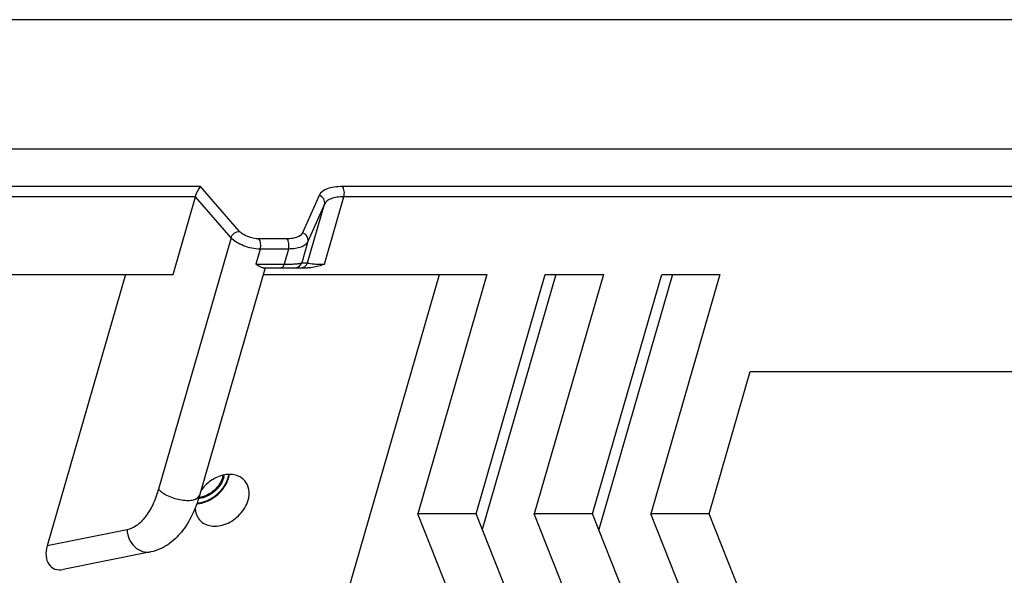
# Model space of a CAD drawing. Header units: millimetres. Extents: x 0 to 420, y 0 to 297.
# Tile 12 of 17: x 329 to 342, y 121 to 128. Entities that reach past the tile are written whole.
import ezdxf

# ---------------------------------------------------------------- set-up
doc = ezdxf.new("R2010")
doc.units = ezdxf.units.MM
doc.header["$LTSCALE"] = 23.1
doc.layers.get('0').update_dxf_attribs({"linetype": 'CONTINUOUS'})
doc.layers.add('02___PRT_ALL_AXES', color=7, linetype='CONTINUOUS')

msp = doc.modelspace()

# ---------------------------------------------------------------- linework, layer by layer
at = {"color": 7, "linetype": 'CONTINUOUS'}
for p, q in [((367.8785, 128.1997), (323.3648, 128.1997)), ((367.3785, 126.4676), (322.8648, 126.4676))]:
    msp.add_line(p, q, dxfattribs=at)
at = {"color": 2, "linetype": 'CONTINUOUS'}
msp.add_line((331.7307, 122.1099), (331.7317, 122.1155), dxfattribs=at)
at = {"color": 7, "linetype": 'CONTINUOUS'}
for centre, radius, start, end in [((331.3595, 122.1641), 0.3012, 343.87095, 348.8017), ((331.3687, 122.1605), 0.3052, 343.82745, 350.20454)]:
    msp.add_arc(centre, radius, start, end, dxfattribs=at)
for points, knots in [([(331.6489, 122.0804), (331.6352, 122.0329), (331.5841, 121.9418), (331.5045, 121.8754), (331.4592, 121.85)], [0, 0, 0, 0, 0.488358, 1, 1, 1, 1]), ([(331.6619, 122.0754), (331.6488, 122.0301), (331.6016, 121.9427), (331.5284, 121.8766), (331.4866, 121.85)], [0, 0, 0, 0, 0.4874959, 1, 1, 1, 1]), ([(331.4866, 121.85), (331.4738, 121.8419), (331.4233, 121.8133), (331.3664, 121.7955), (331.3236, 121.7912)], [0, 0, 0, 0, 0.2601793, 1, 1, 1, 1]), ([(331.4592, 121.85), (331.4488, 121.8442), (331.4074, 121.8233), (331.3622, 121.8099), (331.3281, 121.8056)], [0, 0, 0, 0, 0.258798, 1, 1, 1, 1])]:
    msp.add_open_spline(points, degree=3, knots=knots, dxfattribs=at)
at = {"color": 2, "linetype": 'CONTINUOUS'}
for points, knots in [([(331.5741, 121.8501), (331.5783, 121.8541), (331.5846, 121.86), (331.5929, 121.868), (331.5981, 121.8729), (331.6023, 121.8769), (331.6049, 121.8794), (331.6067, 121.8811), (331.6077, 121.8821), (331.6087, 121.8832), (331.6099, 121.8846), (331.6118, 121.8868), (331.6143, 121.8896), (331.6182, 121.894), (331.623, 121.8995), (331.6279, 121.9051), (331.6318, 121.9095), (331.6342, 121.9123), (331.6361, 121.9145), (331.6374, 121.9159), (331.6383, 121.9169), (331.6392, 121.9181), (331.6407, 121.9202), (331.6429, 121.9231), (331.6463, 121.9278), (331.6506, 121.9337), (331.6549, 121.9396), (331.6583, 121.9443), (331.6609, 121.9478), (331.663, 121.9507), (331.6645, 121.9528), (331.6653, 121.954), (331.666, 121.9548), (331.6665, 121.9558), (331.6673, 121.957), (331.6685, 121.9591), (331.6704, 121.9622), (331.6726, 121.9659), (331.6755, 121.9708), (331.6791, 121.9769), (331.6828, 121.9831), (331.6857, 121.988), (331.6875, 121.9911), (331.6888, 121.9932), (331.6895, 121.9944), (331.6901, 121.9957), (331.6908, 121.9973), (331.692, 121.9998), (331.6935, 122.003), (331.6958, 122.008), (331.6988, 122.0143), (331.7018, 122.0207), (331.7041, 122.0257), (331.7056, 122.0289), (331.7068, 122.0314), (331.7075, 122.033), (331.7081, 122.0343), (331.7086, 122.0355), (331.7094, 122.0378), (331.7105, 122.041), (331.7123, 122.0461), (331.7145, 122.0525), (331.718, 122.0627), (331.7207, 122.0703), (331.7225, 122.0754)], [0, 0, 0, 0, 0.0625, 0.09375, 0.125, 0.140625, 0.15625, 0.1640625, 0.1679688, 0.171875, 0.1796875, 0.1875, 0.203125, 0.21875, 0.25, 0.28125, 0.296875, 0.3125, 0.3203125, 0.328125, 0.3320312, 0.3359375, 0.34375, 0.359375, 0.375, 0.40625, 0.4375, 0.453125, 0.46875, 0.484375, 0.4921875, 0.4960938, 0.5, 0.5039062, 0.5078125, 0.515625, 0.53125, 0.546875, 0.5625, 0.59375, 0.625, 0.640625, 0.65625, 0.6640625, 0.6679688, 0.671875, 0.6796875, 0.6875, 0.703125, 0.71875, 0.75, 0.78125, 0.796875, 0.8125, 0.8203125, 0.828125, 0.8320312, 0.8359375, 0.84375, 0.859375, 0.875, 0.90625, 0.9375, 1, 1, 1, 1]), ([(331.7225, 122.0754), (331.7227, 122.076), (331.723, 122.0773), (331.7234, 122.0788), (331.7237, 122.0798), (331.7239, 122.0804), (331.7241, 122.0812), (331.7244, 122.0822), (331.7248, 122.0837), (331.7253, 122.0856), (331.726, 122.0886), (331.7268, 122.0916), (331.7275, 122.0946), (331.7279, 122.0965), (331.7282, 122.0978), (331.7284, 122.0986), (331.7285, 122.0991), (331.7287, 122.0999), (331.7289, 122.1008), (331.7291, 122.1017), (331.7292, 122.1025), (331.7293, 122.103), (331.7294, 122.1033), (331.7295, 122.1038), (331.7296, 122.1043), (331.7299, 122.1055), (331.7302, 122.1074), (331.7306, 122.1091), (331.7307, 122.1099)], [0, 0, 0, 0, 0.0625, 0.125, 0.15625, 0.171875, 0.1875, 0.21875, 0.25, 0.3125, 0.375, 0.5, 0.5625, 0.625, 0.65625, 0.671875, 0.6875, 0.71875, 0.75, 0.78125, 0.8125, 0.828125, 0.8359375, 0.84375, 0.859375, 0.875, 0.9375, 1, 1, 1, 1]), ([(331.3031, 121.7301), (331.3089, 121.7309), (331.3175, 121.732), (331.3276, 121.7334), (331.3333, 121.7342), (331.3377, 121.7348), (331.342, 121.7354), (331.3452, 121.7358), (331.3474, 121.7361), (331.3483, 121.7363), (331.349, 121.7363), (331.3497, 121.7365), (331.351, 121.7369), (331.3529, 121.7373), (331.3559, 121.7381), (331.3596, 121.7391), (331.3656, 121.7406), (331.3731, 121.7426), (331.3805, 121.7445), (331.3865, 121.746), (331.3902, 121.747), (331.3932, 121.7478), (331.3951, 121.7483), (331.3966, 121.7486), (331.3977, 121.749), (331.3988, 121.7494), (331.4009, 121.7503), (331.4042, 121.7515), (331.4085, 121.7531), (331.4128, 121.7548), (331.4186, 121.757), (331.4244, 121.7592), (331.4302, 121.7614), (331.4345, 121.763), (331.4381, 121.7644), (331.4406, 121.7653), (331.4421, 121.7659), (331.4432, 121.7663), (331.4442, 121.7669), (331.4457, 121.7676), (331.4482, 121.7689), (331.4518, 121.7707), (331.4562, 121.7729), (331.4619, 121.7758), (331.4677, 121.7787), (331.4735, 121.7817), (331.4779, 121.7838), (331.4822, 121.786), (331.4858, 121.7879), (331.4883, 121.7891), (331.4898, 121.7899), (331.4911, 121.7908), (331.4928, 121.7918), (331.4955, 121.7936), (331.4989, 121.7957), (331.5042, 121.7992), (331.511, 121.8035), (331.5177, 121.8078), (331.5231, 121.8113), (331.5265, 121.8134), (331.5292, 121.8151), (331.5309, 121.8162), (331.5322, 121.8171), (331.5332, 121.8178), (331.5342, 121.8186), (331.5361, 121.8201), (331.5391, 121.8224), (331.5443, 121.8265), (331.5508, 121.8317), (331.5611, 121.8399), (331.5689, 121.846), (331.5741, 121.8501)], [0, 0, 0, 0, 0.0625, 0.09375, 0.109375, 0.125, 0.140625, 0.15625, 0.1601562, 0.1640625, 0.1660156, 0.1679688, 0.171875, 0.1796875, 0.1875, 0.203125, 0.21875, 0.25, 0.28125, 0.296875, 0.3125, 0.3203125, 0.328125, 0.3320312, 0.3359375, 0.3398438, 0.34375, 0.359375, 0.375, 0.390625, 0.40625, 0.4375, 0.453125, 0.46875, 0.484375, 0.4921875, 0.4960938, 0.5, 0.5039062, 0.5078125, 0.515625, 0.53125, 0.546875, 0.5625, 0.59375, 0.609375, 0.625, 0.640625, 0.65625, 0.6640625, 0.6679688, 0.671875, 0.6796875, 0.6875, 0.703125, 0.71875, 0.75, 0.78125, 0.796875, 0.8125, 0.8203125, 0.828125, 0.8320312, 0.8359375, 0.8398438, 0.84375, 0.859375, 0.875, 0.90625, 0.9375, 1, 1, 1, 1])]:
    msp.add_open_spline(points, degree=3, knots=knots, dxfattribs=at)
at = {"layer": '02___PRT_ALL_AXES', "color": 7, "linetype": 'CONTINUOUS'}
for p, q in [((331.3519, 125.9676), (327.9744, 125.9676)), ((331.8715, 125.3676), (331.3519, 125.9676)), ((357.8585, 125.9676), (333.2509, 125.9676)), ((331.2836, 125.831), (328.125, 125.831)), ((330.9836, 124.7918), (331.2836, 125.831)), ((331.7599, 125.281), (331.2836, 125.831)), ((332.9396, 125.8487), (332.7168, 125.3476)), ((333.0087, 124.9284), (333.2692, 125.831)), ((357.8768, 125.831), (333.2692, 125.831)), ((332.7836, 124.9482), (333.0098, 125.7319)), ((333.0098, 125.7319), (332.787, 125.2308)), ((331.7599, 125.281), (330.7892, 121.9184)), ((332.5102, 125.2683), (332.1318, 125.2676)), ((332.787, 125.2308), (332.7054, 124.9482)), ((332.1504, 125.131), (332.0919, 124.9284)), ((332.5288, 125.1317), (332.1504, 125.131)), ((332.5288, 125.1317), (332.4701, 124.9284)), ((332.0919, 124.9284), (332.4701, 124.9284)), ((332.7054, 124.9482), (332.7836, 124.9482)), ((328.4668, 124.7918), (330.9836, 124.7918)), ((330.3485, 124.7918), (329.2997, 121.1586)), ((332.2157, 124.8784), (331.3372, 121.8352)), ((332.1907, 124.7918), (335.1838, 124.7918)), ((332.1918, 124.8784), (332.7866, 124.8784)), ((332.9575, 119.2796), (334.5487, 124.7918)), ((335.1838, 124.7918), (334.2588, 121.5875)), ((335.0382, 121.5875), (335.9632, 124.7918)), ((336.1076, 124.7918), (335.1217, 121.3767)), ((336.7427, 124.7918), (335.8177, 121.5875)), ((335.9632, 124.7918), (336.7427, 124.7918)), ((336.5971, 121.5875), (337.5221, 124.7918)), ((337.6664, 124.7918), (336.6806, 121.3767)), ((338.3015, 124.7918), (337.3765, 121.5875)), ((337.5221, 124.7918), (338.3015, 124.7918)), ((338.1559, 121.5875), (338.7059, 123.4928)), ((338.7059, 123.4928), (351.0901, 123.4928)), ((335.0382, 121.5875), (334.2588, 121.5875)), ((334.6824, 120.5183), (334.2588, 121.5875)), ((335.4618, 120.5183), (335.0382, 121.5875)), ((336.5971, 121.5875), (335.8177, 121.5875)), ((336.2412, 120.5183), (335.8177, 121.5875)), ((337.0207, 120.5183), (336.5971, 121.5875)), ((338.1559, 121.5875), (337.3765, 121.5875)), ((337.8001, 120.5183), (337.3765, 121.5875)), ((338.5795, 120.5183), (338.1559, 121.5875)), ((330.368, 121.3739), (329.2997, 121.1586)), ((330.6871, 121.0798), (329.5129, 120.8432))]:
    msp.add_line(p, q, dxfattribs=at)
for centre, radius, start, end in [((332.6102, 124.9783), 0.0999, 270.02739, 342.49889), ((332.6884, 124.9783), 0.0999, 270.02739, 342.49889), ((331.3555, 122.1769), 0.3873, 343.8974, 344.5787), ((331.3715, 122.1727), 0.3708, 344.54105, 350.25886), ((331.3901, 122.1693), 0.352, 350.29933, 351.25209)]:
    msp.add_arc(centre, radius, start, end, dxfattribs=at)
msp.add_ellipse((329.5595, 121.1586), major_axis=(0.1898, 0.2927), ratio=0.6835908, start_param=-4.2951965, end_param=-2.5524669, dxfattribs=at)
for points, knots in [([(331.2836, 125.831), (331.292, 125.86), (331.3124, 125.9071), (331.3382, 125.9518), (331.3519, 125.9676)], [0, 0, 0, 0, 0.5909592, 1, 1, 1, 1]), ([(333.2509, 125.9676), (333.2135, 125.9676), (333.1438, 125.9631), (333.0328, 125.9382), (332.9584, 125.8908), (332.9396, 125.8487)], [0, 0, 0, 0, 0.3245888, 0.5998378, 1, 1, 1, 1]), ([(333.2692, 125.831), (333.2763, 125.8554), (333.2787, 125.903), (333.2651, 125.9512), (333.2509, 125.9676)], [0, 0, 0, 0, 0.5390194, 1, 1, 1, 1]), ([(333.0098, 125.7319), (333.0164, 125.7546), (333.0073, 125.8092), (332.9638, 125.841), (332.9396, 125.8487)], [0, 0, 0, 0, 0.4822677, 1, 1, 1, 1]), ([(333.2692, 125.831), (333.2381, 125.831), (333.18, 125.8272), (333.0874, 125.8065), (333.0254, 125.767), (333.0098, 125.7319)], [0, 0, 0, 0, 0.3245891, 0.5998378, 1, 1, 1, 1]), ([(331.7599, 125.281), (331.7668, 125.305), (331.798, 125.3475), (331.8471, 125.3676), (331.8715, 125.3676)], [0, 0, 0, 0, 0.5059133, 1, 1, 1, 1]), ([(332.1318, 125.2676), (332.0815, 125.2675), (332.0062, 125.284), (331.9206, 125.3249), (331.8846, 125.3525), (331.8715, 125.3676)], [0, 0, 0, 0, 0.5304581, 0.7883723, 1, 1, 1, 1]), ([(332.7168, 125.3476), (332.7043, 125.3196), (332.655, 125.288), (332.5813, 125.2714), (332.5351, 125.2683), (332.5102, 125.2683)], [0, 0, 0, 0, 0.4003816, 0.6755341, 1, 1, 1, 1]), ([(332.787, 125.2308), (332.7935, 125.2535), (332.7845, 125.3081), (332.7409, 125.3399), (332.7168, 125.3476)], [0, 0, 0, 0, 0.4822677, 1, 1, 1, 1]), ([(332.1504, 125.131), (332.0749, 125.1309), (331.962, 125.1556), (331.8336, 125.2169), (331.7796, 125.2583), (331.7599, 125.281)], [0, 0, 0, 0, 0.5304584, 0.7883715, 1, 1, 1, 1]), ([(332.1504, 125.131), (332.1574, 125.1554), (332.1598, 125.2031), (332.1461, 125.2513), (332.1318, 125.2676)], [0, 0, 0, 0, 0.5387624, 1, 1, 1, 1]), ([(332.5288, 125.1317), (332.5358, 125.156), (332.5382, 125.2037), (332.5245, 125.2519), (332.5102, 125.2683)], [0, 0, 0, 0, 0.5387624, 1, 1, 1, 1]), ([(332.787, 125.2308), (332.7714, 125.1958), (332.7097, 125.1564), (332.6176, 125.1356), (332.5598, 125.1317), (332.5288, 125.1317)], [0, 0, 0, 0, 0.400382, 0.6755386, 1, 1, 1, 1]), ([(332.1918, 124.8784), (332.1763, 124.8784), (332.1406, 124.8955), (332.1099, 124.9158), (332.0919, 124.9284)], [0, 0, 0, 0, 0.4129951, 1, 1, 1, 1]), ([(332.4701, 124.9284), (332.468, 124.9213), (332.4608, 124.9006), (332.4419, 124.8784), (332.4266, 124.8784)], [0, 0, 0, 0, 0.3251958, 1, 1, 1, 1]), ([(332.4701, 124.9284), (332.5012, 124.9284), (332.5561, 124.9292), (332.628, 124.9322), (332.6743, 124.9385), (332.6997, 124.9429), (332.7054, 124.9482)], [0, 0, 0, 0, 0.3928066, 0.6975385, 0.9005505, 1, 1, 1, 1]), ([(332.7836, 124.9482), (332.7846, 124.9463), (332.7905, 124.9429), (332.8101, 124.9374), (332.8524, 124.9327), (332.9217, 124.929), (332.977, 124.9284), (333.0087, 124.9284)], [0, 0, 0, 0, 0.0289497, 0.0821209, 0.2732483, 0.5825732, 1, 1, 1, 1]), ([(333.0087, 124.9284), (332.9903, 124.9211), (332.919, 124.8951), (332.8429, 124.8784), (332.7866, 124.8784)], [0, 0, 0, 0, 0.2593832, 1, 1, 1, 1]), ([(331.9435, 122.0313), (331.9117, 122.0679), (331.8153, 122.1228), (331.6448, 122.1154), (331.4793, 122.0374), (331.3895, 121.9468), (331.3541, 121.8945)], [0, 0, 0, 0, 0.2127598, 0.4535415, 0.722993, 1, 1, 1, 1]), ([(331.6838, 121.9691), (331.6886, 121.9771), (331.7063, 122.0091), (331.7201, 122.0433), (331.7277, 122.0694)], [0, 0, 0, 0, 0.2562799, 1, 1, 1, 1]), ([(331.9875, 121.7694), (332.0008, 121.8157), (332.0107, 121.91), (331.9718, 121.9986), (331.9435, 122.0313)], [0, 0, 0, 0, 0.5264607, 1, 1, 1, 1]), ([(330.7892, 121.9184), (330.7686, 121.8472), (330.7211, 121.7164), (330.6234, 121.5484), (330.5073, 121.4279), (330.4133, 121.383), (330.368, 121.3739)], [0, 0, 0, 0, 0.3094547, 0.5791884, 0.8066813, 1, 1, 1, 1]), ([(330.7892, 121.9184), (330.8048, 121.9003), (330.8457, 121.8665), (330.9193, 121.8258), (331.0054, 121.7936), (331.0951, 121.7729), (331.1816, 121.7664), (331.265, 121.7727), (331.3282, 121.804), (331.3372, 121.8352)], [0, 0, 0, 0, 0.1182327, 0.2600841, 0.4154712, 0.5718808, 0.7166315, 0.8390839, 1, 1, 1, 1]), ([(331.586, 121.85), (331.6148, 121.876), (331.6494, 121.9149), (331.6774, 121.9581), (331.6838, 121.9691)], [0, 0, 0, 0, 0.7536839, 1, 1, 1, 1]), ([(331.3372, 121.8352), (331.3108, 121.7436), (331.2468, 121.5707), (331.1073, 121.3414), (330.9226, 121.1637), (330.767, 121.0959), (330.6871, 121.0798)], [0, 0, 0, 0, 0.273821, 0.5269162, 0.7656285, 1, 1, 1, 1]), ([(331.3008, 121.7236), (331.3126, 121.7242), (331.361, 121.7293), (331.4083, 121.7433), (331.4423, 121.7577)], [0, 0, 0, 0, 0.2414249, 1, 1, 1, 1]), ([(331.3387, 121.5076), (331.3575, 121.4859), (331.4053, 121.4486), (331.4948, 121.4213), (331.5947, 121.4225), (331.7338, 121.4614), (331.8878, 121.5694), (331.9675, 121.7), (331.9875, 121.7694)], [0, 0, 0, 0, 0.1045637, 0.2150558, 0.3348627, 0.4640454, 0.7366776, 1, 1, 1, 1]), ([(331.4423, 121.7577), (331.4553, 121.7632), (331.5068, 121.7878), (331.5541, 121.8212), (331.586, 121.85)], [0, 0, 0, 0, 0.2464979, 1, 1, 1, 1]), ([(331.2805, 121.6709), (331.2808, 121.6408), (331.29, 121.5815), (331.32, 121.5292), (331.3387, 121.5076)], [0, 0, 0, 0, 0.5136805, 1, 1, 1, 1]), ([(330.368, 121.3739), (330.3702, 121.3307), (330.3907, 121.2456), (330.4643, 121.141), (330.5695, 121.0772), (330.6503, 121.0724), (330.6871, 121.0798)], [0, 0, 0, 0, 0.2661986, 0.5250104, 0.7687126, 1, 1, 1, 1])]:
    msp.add_open_spline(points, degree=3, knots=knots, dxfattribs=at)

doc.saveas('drawing.dxf')
